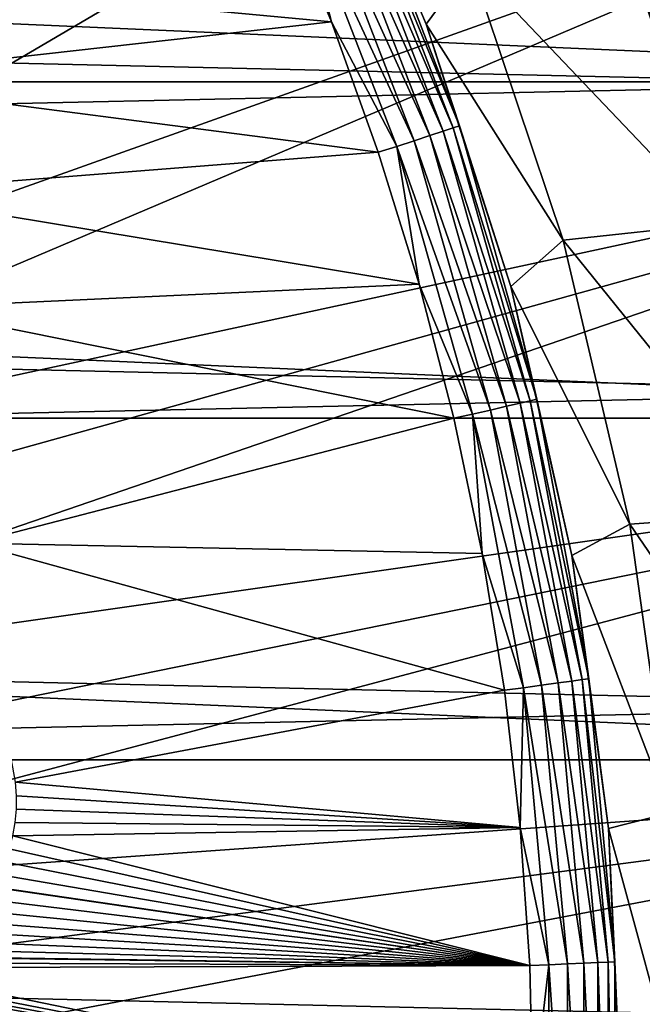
# Model space of a CAD drawing. Header units: metres. Extents: x -22 to 73, y -229 to 22.
# Tile 232 of 256: x 14.2 to 17.74, y 0.57 to 6.18. Entities that reach past the tile are written whole.
import ezdxf

# ---------------------------------------------------------------- set-up
doc = ezdxf.new("R2010")
doc.units = ezdxf.units.M
doc.layers.add('solid_509500_SW0001', color=7, linetype='CONTINUOUS')

msp = doc.modelspace()

# ---------------------------------------------------------------- linework, layer by layer
at = {"layer": 'solid_509500_SW0001'}
for points in [[(9.929099, 6.188855, 120.188515), (10.229815, 5.678011, 120.188515), (18.804842, 10.856981, 120.013718)], [(10.229815, 5.678011, 120.188515), (10.504272, 5.152591, 120.188515), (18.804842, 10.856981, 120.013718)], [(10.504272, 5.152591, 120.188515), (19.679533, 9.176717, 120.013718), (18.804842, 10.856981, 120.013718)], [(10.504272, 5.152591, 120.188515), (10.751764, 4.613945, 120.188515), (19.679533, 9.176717, 120.013718)], [(10.751764, 4.613945, 120.188515), (10.971657, 4.063456, 120.188515), (19.679533, 9.176717, 120.013718)], [(10.971657, 4.063456, 120.188515), (20.404449, 7.426612, 120.013718), (19.679533, 9.176717, 120.013718)], [(-21.73333, 5.823431), (-21.143082, 7.695457), (21.73333, 5.823431)], [(-21.143082, 7.695457), (21.143082, 7.695457), (21.73333, 5.823431)], [(16.511652, 6.15041, 110.508728), (15.898559, 7.595921, 110.508728), (16.763908, 6.494377, 90)], [(16.117851, 7.083613, 110.618538), (15.898559, 7.595921, 110.508728), (16.511652, 6.15041, 110.508728)], [(18.694984, 7.517983, 0.034086), (-19.005844, 6.693308, 0.034086), (19.294014, 5.81064, 0.034086)], [(10.971657, 4.063456, 120.188515), (11.163385, 3.502535, 120.188515), (20.404449, 7.426612, 120.013718)], [(11.163385, 3.502535, 120.188515), (20.974077, 5.619987, 120.013718), (20.404449, 7.426612, 120.013718)], [(16.083019, 7.068304, 110.722641), (16.664467, 5.56057, 110.722641), (16.028046, 7.044143, 110.815804)], [(16.117851, 7.083613, 110.618538), (16.70056, 5.572614, 110.618538), (16.083019, 7.068304, 110.722641)], [(16.70056, 5.572614, 110.618538), (16.664467, 5.56057, 110.722641), (16.083019, 7.068304, 110.722641)], [(16.117851, 7.083613, 110.618538), (16.511652, 6.15041, 110.508728), (16.70056, 5.572614, 110.618538)], [(15.955632, 7.012319, 110.89344), (16.532476, 5.516528, 110.89344), (15.86934, 6.974394, 110.951752)], [(16.028046, 7.044143, 110.815804), (16.607506, 5.541564, 110.815804), (15.955632, 7.012319, 110.89344)], [(16.607506, 5.541564, 110.815804), (16.532476, 5.516528, 110.89344), (15.955632, 7.012319, 110.89344)], [(16.664467, 5.56057, 110.722641), (16.607506, 5.541564, 110.815804), (16.028046, 7.044143, 110.815804)], [(15.86934, 6.974394, 110.951752), (16.443064, 5.486692, 110.951752), (15.773408, 6.932233, 110.987862)], [(16.532476, 5.516528, 110.89344), (16.443064, 5.486692, 110.951752), (15.86934, 6.974394, 110.951752)], [(15.773408, 6.932233, 110.987862), (15.971676, 6.164449, 111), (15.671009, 6.893064, 111)], [(15.773408, 6.932233, 110.987862), (16.343662, 5.453525, 110.987862), (15.971676, 6.164449, 111)], [(16.443064, 5.486692, 110.951752), (16.343662, 5.453525, 110.987862), (15.773408, 6.932233, 110.987862)], [(12.741357, 6.467152, 111), (15.671009, 6.893064, 111), (15.971676, 6.164449, 111)], [(18.192909, 6.827721, 6.7), (18.731636, 5.16967, 6.7), (17.648027, 6.623415, 40.038475)], [(19.294014, 5.81064, 0.034086), (-19.005844, 6.693308, 0.034086), (-19.529646, 4.96139, 0.034086)], [(16.763908, 6.494377, 90), (17.64801, 6.623461, 90), (18.170689, 5.014833, 90)], [(17.64801, 6.623461, 90), (17.78726, 6.239864, 85.415924), (18.042757, 5.457237, 85.676781)], [(18.170689, 5.014833, 90), (17.64801, 6.623461, 90), (18.042757, 5.457237, 85.676781)], [(17.648027, 6.623415, 40.038475), (18.1707, 5.014794, 40.038475), (17.796148, 6.214468, 50.575001)], [(18.731636, 5.16967, 6.7), (18.1707, 5.014794, 40.038475), (17.648027, 6.623415, 40.038475)], [(12.741357, 6.467152, 111), (15.971676, 6.164449, 111), (13.042439, 5.836177, 111)], [(16.511652, 6.15041, 110.508728), (16.763908, 6.494377, 90), (17.291622, 4.919893, 90)], [(17.291622, 4.919893, 90), (16.763908, 6.494377, 90), (18.170689, 5.014833, 90)], [(13.042439, 5.836177, 111), (15.971676, 6.164449, 111), (16.238483, 5.422778, 111)], [(16.343662, 5.453525, 110.987862), (16.238483, 5.422778, 111), (15.971676, 6.164449, 111)], [(16.993626, 4.656058, 110.508728), (16.511652, 6.15041, 110.508728), (17.291622, 4.919893, 90)], [(16.70056, 5.572614, 110.618538), (16.511652, 6.15041, 110.508728), (16.993626, 4.656058, 110.508728)], [(13.042439, 5.836177, 111), (16.238483, 5.422778, 111), (13.312277, 5.191287, 111)], [(-22.158175, 3.907085), (-21.73333, 5.823431), (22.158175, 3.907085)], [(-21.73333, 5.823431), (21.73333, 5.823431), (22.158175, 3.907085)], [(19.294014, 5.81064, 0.034086), (-19.529646, 4.96139, 0.034086), (19.737476, 4.056416, 0.034086)], [(11.163385, 3.502535, 120.188515), (11.326458, 2.932623, 120.188515), (20.974077, 5.619987, 120.013718)], [(11.326458, 2.932623, 120.188515), (11.460456, 2.355184, 120.188515), (20.974077, 5.619987, 120.013718)], [(11.460456, 2.355184, 120.188515), (21.384079, 3.77059, 120.013718), (20.974077, 5.619987, 120.013718)], [(16.664467, 5.56057, 110.722641), (17.104914, 4.005787, 110.722641), (16.607506, 5.541564, 110.815804)], [(16.70056, 5.572614, 110.618538), (17.14196, 4.014463, 110.618538), (16.664467, 5.56057, 110.722641)], [(17.14196, 4.014463, 110.618538), (17.104914, 4.005787, 110.722641), (16.664467, 5.56057, 110.722641)], [(16.70056, 5.572614, 110.618538), (16.993626, 4.656058, 110.508728), (17.14196, 4.014463, 110.618538)], [(16.532476, 5.516528, 110.89344), (16.969433, 3.974059, 110.89344), (16.443064, 5.486692, 110.951752)], [(16.607506, 5.541564, 110.815804), (17.046448, 3.992095, 110.815804), (16.532476, 5.516528, 110.89344)], [(17.046448, 3.992095, 110.815804), (16.969433, 3.974059, 110.89344), (16.532476, 5.516528, 110.89344)], [(17.104914, 4.005787, 110.722641), (17.046448, 3.992095, 110.815804), (16.607506, 5.541564, 110.815804)], [(16.343662, 5.453525, 110.987862), (16.470867, 4.669621, 111), (16.238483, 5.422778, 111)], [(16.443064, 5.486692, 110.951752), (16.877659, 3.952567, 110.951752), (16.343662, 5.453525, 110.987862)], [(16.343662, 5.453525, 110.987862), (16.775631, 3.928673, 110.987862), (16.470867, 4.669621, 111)], [(16.877659, 3.952567, 110.951752), (16.775631, 3.928673, 110.987862), (16.343662, 5.453525, 110.987862)], [(16.969433, 3.974059, 110.89344), (16.877659, 3.952567, 110.951752), (16.443064, 5.486692, 110.951752)], [(13.312277, 5.191287, 111), (16.238483, 5.422778, 111), (16.470867, 4.669621, 111)], [(13.312277, 5.191287, 111), (16.470867, 4.669621, 111), (13.550056, 4.534546, 111)], [(17.291622, 4.919893, 90), (18.170689, 5.014833, 90), (18.547068, 3.365827, 90)], [(19.737476, 4.056416, 0.034086), (-19.529646, 4.96139, 0.034086), (-19.895973, 3.189476, 0.034086)], [(16.993626, 4.656058, 110.508728), (17.291622, 4.919893, 90), (17.67181, 3.303435, 90)], [(17.67181, 3.303435, 90), (17.291622, 4.919893, 90), (18.547068, 3.365827, 90)], [(13.550056, 4.534546, 111), (16.470867, 4.669621, 111), (16.668339, 3.906573, 111)], [(16.775631, 3.928673, 110.987862), (16.668339, 3.906573, 111), (16.470867, 4.669621, 111)], [(17.340652, 3.124733, 110.508728), (16.993626, 4.656058, 110.508728), (17.67181, 3.303435, 90)], [(17.14196, 4.014463, 110.618538), (16.993626, 4.656058, 110.508728), (17.340652, 3.124733, 110.508728)], [(13.550056, 4.534546, 111), (16.668339, 3.906573, 111), (13.927103, 3.194047, 111)], [(19.737476, 4.056416, 0.034086), (-19.895973, 3.189476, 0.034086), (20.021786, 2.269483, 0.034086)], [(17.046448, 3.992095, 110.815804), (17.341154, 2.408849, 110.815804), (16.969433, 3.974059, 110.89344)], [(17.104914, 4.005787, 110.722641), (17.400631, 2.417111, 110.722641), (17.046448, 3.992095, 110.815804)], [(17.400631, 2.417111, 110.722641), (17.341154, 2.408849, 110.815804), (17.046448, 3.992095, 110.815804)], [(17.14196, 4.014463, 110.618538), (17.438318, 2.422346, 110.618538), (17.104914, 4.005787, 110.722641)], [(17.438318, 2.422346, 110.618538), (17.400631, 2.417111, 110.722641), (17.104914, 4.005787, 110.722641)], [(17.14196, 4.014463, 110.618538), (17.340652, 3.124733, 110.508728), (17.438318, 2.422346, 110.618538)], [(16.775631, 3.928673, 110.987862), (16.830481, 3.135247, 111), (16.668339, 3.906573, 111)], [(16.877659, 3.952567, 110.951752), (17.169447, 2.384997, 110.951752), (16.775631, 3.928673, 110.987862)], [(16.775631, 3.928673, 110.987862), (17.065655, 2.370579, 110.987862), (16.830481, 3.135247, 111)], [(17.169447, 2.384997, 110.951752), (17.065655, 2.370579, 110.987862), (16.775631, 3.928673, 110.987862)], [(16.969433, 3.974059, 110.89344), (17.26281, 2.397966, 110.89344), (16.877659, 3.952567, 110.951752)], [(17.26281, 2.397966, 110.89344), (17.169447, 2.384997, 110.951752), (16.877659, 3.952567, 110.951752)], [(17.341154, 2.408849, 110.815804), (17.26281, 2.397966, 110.89344), (16.969433, 3.974059, 110.89344)], [(-22.414381, 1.961005), (-22.158175, 3.907085), (22.414381, 1.961005)], [(-22.158175, 3.907085), (22.158175, 3.907085), (22.414381, 1.961005)], [(13.927103, 3.194047, 111), (16.668339, 3.906573, 111), (16.830481, 3.135247, 111)], [(11.460456, 2.355184, 120.188515), (11.565034, 1.771698, 120.188515), (21.384079, 3.77059, 120.013718)], [(11.565034, 1.771698, 120.188515), (11.639926, 1.183665, 120.188515), (21.384079, 3.77059, 120.013718)], [(11.639926, 1.183665, 120.188515), (21.631334, 1.892496, 120.013718), (21.384079, 3.77059, 120.013718)], [(17.67181, 3.303435, 90), (18.547068, 3.365827, 90), (18.774115, 1.689717, 90)], [(17.340652, 3.124733, 110.508728), (17.67181, 3.303435, 90), (17.901228, 1.658794, 90)], [(17.901228, 1.658794, 90), (17.67181, 3.303435, 90), (18.774115, 1.689717, 90)], [(20.021786, 2.269483, 0.034086), (-19.895973, 3.189476, 0.034086), (-20.101875, 1.391804, 0.034086)], [(13.927103, 3.194047, 111), (16.830481, 3.135247, 111), (16.956949, 2.357274, 111)], [(13.927103, 3.194047, 111), (16.956949, 2.357274, 111), (14.170749, 1.831973, 111)], [(17.065655, 2.370579, 110.987862), (16.956949, 2.357274, 111), (16.830481, 3.135247, 111)], [(17.549976, 1.568595, 110.508728), (17.340652, 3.124733, 110.508728), (17.901228, 1.658794, 90)], [(17.438318, 2.422346, 110.618538), (17.340652, 3.124733, 110.508728), (17.549976, 1.568595, 110.508728)], [(17.400631, 2.417111, 110.722641), (17.549118, 0.807982, 110.722641), (17.341154, 2.408849, 110.815804)], [(17.438318, 2.422346, 110.618538), (17.587128, 0.809732, 110.618538), (17.400631, 2.417111, 110.722641)], [(17.587128, 0.809732, 110.618538), (17.549118, 0.807982, 110.722641), (17.400631, 2.417111, 110.722641)], [(17.438318, 2.422346, 110.618538), (17.549976, 1.568595, 110.508728), (17.587128, 0.809732, 110.618538)], [(14.170749, 1.831973, 111), (16.956949, 2.357274, 111), (17.047476, 1.574299, 111)], [(17.065655, 2.370579, 110.987862), (17.047476, 1.574299, 111), (16.956949, 2.357274, 111)], [(17.065655, 2.370579, 110.987862), (17.211285, 0.792428, 110.987862), (17.047476, 1.574299, 111)], [(17.169447, 2.384997, 110.951752), (17.315962, 0.797248, 110.951752), (17.065655, 2.370579, 110.987862)], [(17.315962, 0.797248, 110.951752), (17.211285, 0.792428, 110.987862), (17.065655, 2.370579, 110.987862)], [(17.26281, 2.397966, 110.89344), (17.41012, 0.801583, 110.89344), (17.169447, 2.384997, 110.951752)], [(17.41012, 0.801583, 110.89344), (17.315962, 0.797248, 110.951752), (17.169447, 2.384997, 110.951752)], [(17.341154, 2.408849, 110.815804), (17.489134, 0.80522, 110.815804), (17.26281, 2.397966, 110.89344)], [(17.489134, 0.80522, 110.815804), (17.41012, 0.801583, 110.89344), (17.26281, 2.397966, 110.89344)], [(17.549118, 0.807982, 110.722641), (17.489134, 0.80522, 110.815804), (17.341154, 2.408849, 110.815804)], [(20.021786, 2.269483, 0.034086), (-20.101875, 1.391804, 0.034086), (20.14465, 0.464279, 0.034086)], [(-22.5, 0), (-22.414381, 1.961005), (22.5, 0)], [(-22.414381, 1.961005), (22.414381, 1.961005), (22.5, 0)], [(11.639926, 1.183665, 120.188515), (11.684937, 0.592593, 120.188515), (21.631334, 1.892496, 120.013718)], [(11.684937, 0.592593, 120.188515), (11.699954, 0, 120.188515), (21.631334, 1.892496, 120.013718)], [(11.699954, 0, 120.188515), (21.713963, 0, 120.013718), (21.631334, 1.892496, 120.013718)], [(14.177204, 1.755875, 111), (14.170749, 1.831973, 111), (17.047476, 1.574299, 111)], [(14.177204, 1.755875, 111), (17.047476, 1.574299, 111), (14.176933, 1.679395, 111)], [(14.176933, 1.679395, 111), (17.047476, 1.574299, 111), (14.169857, 1.603031, 111)], [(17.549976, 1.568595, 110.508728), (17.901228, 1.658794, 90), (17.977919, 0, 90)], [(14.169857, 1.603031, 111), (17.047476, 1.574299, 111), (14.155957, 1.527231, 111)], [(14.155957, 1.527231, 111), (17.047476, 1.574299, 111), (17.10187, 0.787984, 111)], [(17.211285, 0.792428, 110.987862), (17.10187, 0.787984, 111), (17.047476, 1.574299, 111)], [(14.155957, 1.527231, 111), (17.10187, 0.787984, 111), (14.135205, 1.4523, 111)], [(17.549976, 1.568595, 110.508728), (17.977919, 0, 90), (17.619938, 0, 110.508728)], [(17.587128, 0.809732, 110.618538), (17.549976, 1.568595, 110.508728), (17.619938, 0, 110.508728)], [(14.135205, 1.4523, 111), (17.10187, 0.787984, 111), (14.10755, 1.378543, 111)], [(20.14465, 0.464279, 0.034086), (-20.101875, 1.391804, 0.034086), (-20.145683, -0.417051, 0.034086)], [(14.10755, 1.378543, 111), (17.10187, 0.787984, 111), (14.072932, 1.306304, 111)], [(14.072932, 1.306304, 111), (17.10187, 0.787984, 111), (14.033346, 1.239128, 111)], [(14.031294, 1.235966, 111), (17.10187, 0.787984, 111), (13.982589, 1.167957, 111)], [(14.031294, 1.235966, 111), (14.033346, 1.239128, 111), (17.10187, 0.787984, 111)], [(13.982589, 1.167957, 111), (17.10187, 0.787984, 111), (13.926805, 1.102765, 111)], [(13.926805, 1.102765, 111), (17.10187, 0.787984, 111), (13.863982, 1.04093, 111)], [(13.863982, 1.04093, 111), (17.10187, 0.787984, 111), (13.794233, 0.983041, 111)], [(13.794233, 0.983041, 111), (17.10187, 0.787984, 111), (13.717762, 0.92973, 111)], [(13.717762, 0.92973, 111), (17.10187, 0.787984, 111), (13.634892, 0.881658, 111)], [(13.634892, 0.881658, 111), (17.10187, 0.787984, 111), (13.546078, 0.839492, 111)], [(13.451915, 0.803883, 111), (17.10187, 0.787984, 111), (13.353152, 0.775436, 111)], [(13.353152, 0.775436, 111), (17.10187, 0.787984, 111), (17.120014, 0, 111)], [(13.451915, 0.803883, 111), (13.539364, 0.836657, 111), (17.10187, 0.787984, 111)], [(13.546078, 0.839492, 111), (17.10187, 0.787984, 111), (13.539364, 0.836657, 111)], [(17.211285, 0.792428, 110.987862), (17.120014, 0, 111), (17.10187, 0.787984, 111)], [(17.211285, 0.792428, 110.987862), (17.211285, -0.792428, 110.987862), (17.120014, 0, 111)], [(17.315962, 0.797248, 110.951752), (17.315962, -0.797248, 110.951752), (17.211285, 0.792428, 110.987862)], [(17.315962, -0.797248, 110.951752), (17.211285, -0.792428, 110.987862), (17.211285, 0.792428, 110.987862)], [(17.41012, 0.801583, 110.89344), (17.41012, -0.801583, 110.89344), (17.315962, 0.797248, 110.951752)], [(17.41012, -0.801583, 110.89344), (17.315962, -0.797248, 110.951752), (17.315962, 0.797248, 110.951752)], [(17.489134, 0.80522, 110.815804), (17.489134, -0.805221, 110.815804), (17.41012, 0.801583, 110.89344)], [(17.489134, -0.805221, 110.815804), (17.41012, -0.801583, 110.89344), (17.41012, 0.801583, 110.89344)], [(17.549118, 0.807982, 110.722641), (17.549118, -0.807983, 110.722641), (17.489134, 0.80522, 110.815804)], [(17.549118, -0.807983, 110.722641), (17.489134, -0.805221, 110.815804), (17.489134, 0.80522, 110.815804)], [(17.587128, 0.809732, 110.618538), (17.587128, -0.809733, 110.618538), (17.549118, 0.807982, 110.722641)], [(17.587128, -0.809733, 110.618538), (17.549118, -0.807983, 110.722641), (17.549118, 0.807982, 110.722641)], [(17.587128, 0.809732, 110.618538), (17.619938, 0, 110.508728), (17.587128, -0.809733, 110.618538)], [(17.120014, 0, 111), (10.765279, 0.737789, 111), (13.03891, 0.737789, 111)], [(10.837731, 0.371994, 111), (10.765279, 0.737789, 111), (17.120014, 0, 111)], [(13.145566, 0.742041, 111), (17.120014, 0, 111), (13.03891, 0.737789, 111)], [(13.25069, 0.754682, 111), (17.120014, 0, 111), (13.145566, 0.742041, 111)], [(13.353152, 0.775436, 111), (17.120014, 0, 111), (13.25069, 0.754682, 111)]]:
    msp.add_3dface(points, dxfattribs=at)

doc.saveas('drawing.dxf')
